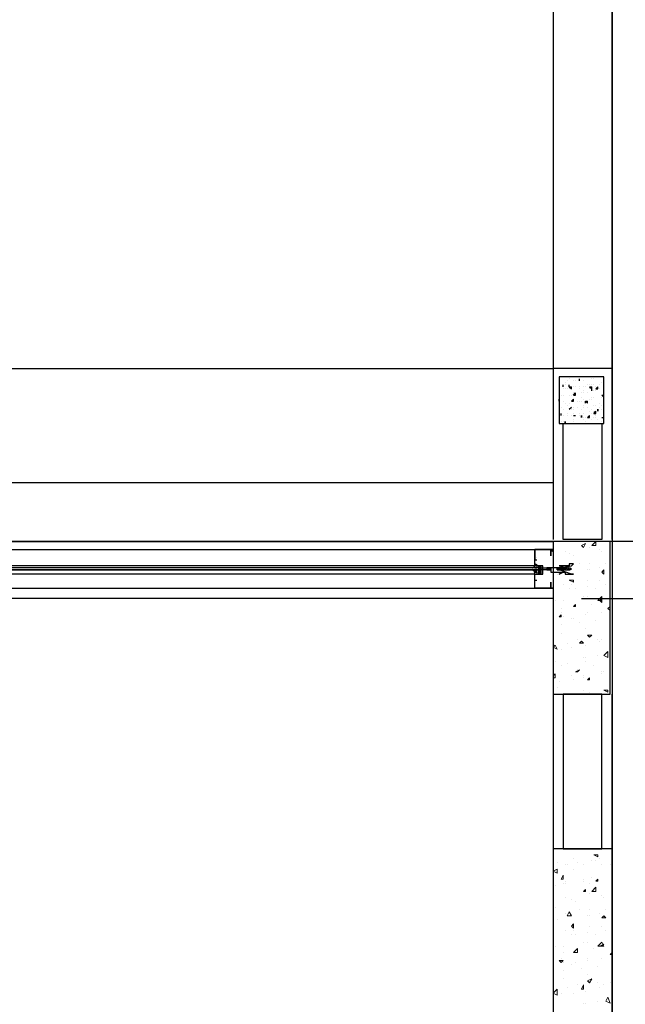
# Model space of a CAD drawing. Header units: millimetres. Extents: x 0 to 420, y 0 to 297.
# Tile 63 of 88: x 212 to 225, y 184 to 204. Entities that reach past the tile are written whole.
import ezdxf

# ---------------------------------------------------------------- set-up
doc = ezdxf.new("R2010")
doc.units = ezdxf.units.MM
doc.layers.add('LINE_000000', color=7, linetype='Continuous')

msp = doc.modelspace()

# ---------------------------------------------------------------- linework, layer by layer
at = {"layer": 'LINE_000000', "lineweight": 25}
for p, q in [((224.536, 226.568), (224.536, 73.702)), ((169.799, 196.808), (223.308, 196.808)), ((223.562, 196.511), (223.562, 196.511)), ((223.605, 196.554), (223.605, 196.554)), ((223.647, 196.596), (223.647, 196.596)), ((223.732, 196.554), (223.732, 196.554)), ((223.774, 196.554), (223.774, 196.554)), ((223.859, 196.554), (223.859, 196.596)), ((223.859, 196.554), (223.859, 196.596)), ((223.859, 196.596), (223.859, 196.596)), ((223.859, 196.554), (223.859, 196.554)), ((223.943, 196.554), (223.943, 196.554)), ((224.113, 196.596), (224.113, 196.596)), ((224.155, 196.596), (224.155, 196.596)), ((224.324, 196.511), (224.324, 196.511)), ((224.367, 196.511), (224.367, 196.511)), ((223.52, 196.427), (223.52, 196.469)), ((223.52, 196.427), (223.52, 196.469)), ((223.52, 196.427), (223.52, 196.427)), ((223.52, 196.384), (223.52, 196.384)), ((223.562, 196.469), (223.562, 196.469)), ((223.562, 196.384), (223.562, 196.384)), ((223.605, 196.384), (223.605, 196.384)), ((223.605, 196.384), (223.605, 196.384)), ((223.647, 196.427), (223.647, 196.469)), ((223.647, 196.427), (223.647, 196.469)), ((223.647, 196.427), (223.647, 196.427)), ((223.647, 196.427), (223.689, 196.427)), ((223.647, 196.427), (223.689, 196.384)), ((223.647, 196.384), (223.647, 196.384)), ((223.689, 196.384), (223.689, 196.427)), ((223.732, 196.427), (223.732, 196.427)), ((223.732, 196.257), (223.774, 196.3)), ((223.732, 196.3), (223.732, 196.3)), ((223.774, 196.427), (223.774, 196.427)), ((223.774, 196.427), (223.774, 196.427)), ((223.774, 196.257), (223.774, 196.3)), ((223.859, 196.427), (223.859, 196.427)), ((223.859, 196.384), (223.859, 196.384)), ((223.901, 196.3), (223.901, 196.3)), ((223.943, 196.427), (223.943, 196.427)), ((223.943, 196.427), (223.943, 196.427)), ((223.943, 196.427), (223.943, 196.427)), ((223.943, 196.427), (223.943, 196.427)), ((223.943, 196.342), (223.943, 196.342)), ((223.943, 196.3), (223.943, 196.3)), ((223.986, 196.427), (223.986, 196.427)), ((224.028, 196.469), (224.028, 196.469)), ((224.028, 196.3), (224.028, 196.3)), ((224.07, 196.469), (224.07, 196.469)), ((224.07, 196.427), (224.113, 196.427)), ((224.07, 196.427), (224.113, 196.384)), ((224.07, 196.384), (224.07, 196.384)), ((224.113, 196.469), (224.113, 196.469)), ((224.113, 196.384), (224.113, 196.427)), ((224.113, 196.342), (224.113, 196.384)), ((224.113, 196.342), (224.113, 196.384)), ((224.113, 196.342), (224.113, 196.342)), ((224.155, 196.469), (224.155, 196.469)), ((224.155, 196.342), (224.155, 196.342)), ((224.155, 196.342), (224.155, 196.342)), ((224.197, 196.384), (224.24, 196.427)), ((224.197, 196.427), (224.197, 196.427)), ((224.197, 196.384), (224.24, 196.384)), ((224.197, 196.342), (224.197, 196.342)), ((224.24, 196.384), (224.24, 196.427)), ((224.282, 196.469), (224.282, 196.469)), ((224.282, 196.384), (224.282, 196.384)), ((224.367, 196.342), (224.367, 196.342)), ((223.435, 196.173), (223.435, 196.173)), ((223.435, 196.13), (223.435, 196.173)), ((223.478, 196.257), (223.478, 196.257)), ((223.478, 196.257), (223.478, 196.257)), ((223.478, 196.257), (223.478, 196.257)), ((223.52, 196.257), (223.52, 196.257)), ((223.52, 196.13), (223.52, 196.13)), ((223.562, 196.088), (223.562, 196.088)), ((223.647, 196.257), (223.647, 196.257)), ((223.647, 196.088), (223.647, 196.088)), ((223.689, 196.257), (223.689, 196.257)), ((223.689, 196.13), (223.732, 196.173)), ((223.689, 196.13), (223.732, 196.13)), ((223.732, 196.257), (223.774, 196.257)), ((223.732, 196.257), (223.732, 196.257)), ((223.732, 196.13), (223.732, 196.173)), ((223.732, 196.13), (223.732, 196.13)), ((223.816, 196.13), (223.816, 196.13)), ((223.859, 196.13), (223.859, 196.13)), ((223.901, 196.215), (223.901, 196.215)), ((223.901, 196.13), (223.901, 196.13)), ((223.943, 196.173), (223.943, 196.173)), ((223.986, 196.088), (223.986, 196.13)), ((224.028, 196.088), (223.986, 196.13)), ((223.986, 196.13), (224.028, 196.13)), ((223.986, 196.13), (224.028, 196.088)), ((223.986, 196.088), (223.986, 196.088)), ((224.028, 196.088), (224.028, 196.13)), ((224.07, 196.173), (224.07, 196.173)), ((224.113, 196.215), (224.113, 196.215)), ((224.113, 196.173), (224.113, 196.173)), ((224.155, 196.215), (224.155, 196.215)), ((224.282, 196.088), (224.282, 196.088)), ((224.282, 196.088), (224.282, 196.088)), ((224.282, 196.088), (224.282, 196.088)), ((224.324, 196.257), (224.367, 196.257)), ((224.324, 196.257), (224.367, 196.215)), ((224.324, 196.215), (224.324, 196.215)), ((224.324, 196.215), (224.324, 196.215)), ((224.324, 196.215), (224.324, 196.215)), ((224.367, 196.215), (224.367, 196.257)), ((224.367, 196.215), (224.367, 196.215)), ((224.367, 196.088), (224.367, 196.088)), ((223.435, 195.961), (223.435, 195.961)), ((223.478, 196.003), (223.478, 196.003)), ((223.52, 195.961), (223.52, 195.961)), ((223.605, 196.046), (223.605, 196.046)), ((223.647, 195.961), (223.689, 196.003)), ((223.647, 195.961), (223.689, 196.003)), ((223.647, 195.961), (223.647, 195.961)), ((223.689, 195.961), (223.689, 195.961)), ((223.689, 195.961), (223.689, 195.961)), ((223.732, 196.003), (223.732, 196.003)), ((223.732, 195.961), (223.732, 195.961)), ((223.732, 195.961), (223.732, 195.961)), ((223.732, 195.961), (223.732, 195.961)), ((223.816, 196.003), (223.816, 196.003)), ((223.816, 196.003), (223.816, 196.003)), ((223.901, 195.961), (223.901, 195.961)), ((223.943, 196.046), (223.943, 196.046)), ((223.943, 196.003), (223.943, 196.003)), ((224.028, 196.003), (224.028, 196.003)), ((224.07, 195.919), (224.07, 195.919)), ((224.113, 195.961), (224.113, 195.961)), ((224.155, 196.046), (224.155, 196.046)), ((224.155, 195.876), (224.197, 195.919)), ((224.155, 195.919), (224.155, 195.919)), ((224.197, 196.046), (224.197, 196.046)), ((224.197, 195.876), (224.197, 195.919)), ((224.24, 195.961), (224.24, 195.961)), ((224.24, 195.961), (224.24, 195.919)), ((224.24, 195.919), (224.24, 195.961)), ((224.282, 196.003), (224.282, 196.003)), ((224.324, 196.046), (224.324, 196.046)), ((224.324, 195.961), (224.324, 195.961)), ((224.367, 195.961), (224.367, 195.961)), ((224.367, 195.961), (224.367, 195.961)), ((224.367, 195.919), (224.367, 195.919)), ((223.478, 195.834), (223.478, 195.876)), ((223.478, 195.834), (223.478, 195.876)), ((223.478, 195.834), (223.478, 195.834)), ((223.478, 195.707), (223.478, 195.707)), ((223.52, 195.834), (223.52, 195.834)), ((223.52, 195.834), (223.52, 195.834)), ((223.52, 195.707), (223.52, 195.707)), ((223.562, 195.707), (223.562, 195.707)), ((223.562, 195.707), (223.562, 195.665)), ((223.562, 195.665), (223.562, 195.707)), ((223.605, 195.876), (223.605, 195.876)), ((223.605, 195.834), (223.605, 195.834)), ((223.689, 195.834), (223.689, 195.834)), ((223.732, 195.876), (223.732, 195.876)), ((223.732, 195.834), (223.774, 195.834)), ((223.732, 195.834), (223.774, 195.834)), ((223.732, 195.834), (223.732, 195.834)), ((223.732, 195.749), (223.732, 195.749)), ((223.732, 195.749), (223.732, 195.749)), ((223.732, 195.707), (223.732, 195.707)), ((223.774, 195.834), (223.774, 195.834)), ((223.859, 195.876), (223.859, 195.876)), ((223.859, 195.834), (223.859, 195.834)), ((223.901, 195.834), (223.901, 195.834)), ((223.901, 195.834), (223.901, 195.792)), ((223.901, 195.792), (223.901, 195.834)), ((223.943, 195.876), (223.943, 195.876)), ((223.943, 195.792), (223.943, 195.792)), ((223.943, 195.749), (223.943, 195.749)), ((223.986, 195.792), (223.986, 195.792)), ((223.986, 195.707), (223.986, 195.707)), ((224.028, 195.792), (224.07, 195.834)), ((224.028, 195.792), (224.07, 195.792)), ((224.07, 195.792), (224.07, 195.834)), ((224.113, 195.876), (224.113, 195.876)), ((224.113, 195.749), (224.113, 195.749)), ((224.155, 195.876), (224.197, 195.876)), ((224.155, 195.792), (224.155, 195.792)), ((224.197, 195.876), (224.197, 195.876)), ((224.197, 195.834), (224.197, 195.834)), ((224.197, 195.792), (224.197, 195.792)), ((224.24, 195.749), (224.24, 195.749)), ((224.324, 195.792), (224.367, 195.792)), ((224.324, 195.792), (224.367, 195.792)), ((224.324, 195.707), (224.324, 195.707)), ((224.367, 195.834), (224.367, 195.834)), ((224.367, 195.792), (224.367, 195.792)), ((224.367, 195.707), (224.367, 195.707)), ((223.562, 195.665), (223.562, 195.665)), ((224.113, 195.665), (224.113, 195.665)), ((224.155, 195.665), (224.155, 195.665)), ((224.155, 195.665), (224.155, 195.665)), ((169.799, 194.437), (223.308, 194.437)), ((242.443, 193.209), (147.447, 193.209)), ((200.533, 193.04), (222.927, 193.04)), ((223.308, 193.04), (223.266, 193.04)), ((222.927, 192.828), (222.927, 192.828)), ((222.927, 192.828), (222.927, 192.828)), ((222.97, 192.871), (222.97, 192.871)), ((222.97, 192.828), (222.97, 192.828)), ((223.266, 192.998), (223.266, 192.998)), ((223.308, 192.998), (223.308, 192.998)), ((223.012, 192.659), (207.687, 192.659)), ((223.012, 192.659), (207.687, 192.659)), ((223.012, 192.617), (207.687, 192.617)), ((222.927, 192.701), (207.73, 192.701)), ((222.927, 192.659), (222.927, 192.659)), ((222.927, 192.617), (222.927, 192.617)), ((222.927, 192.574), (222.927, 192.617)), ((222.97, 192.659), (222.97, 192.659)), ((222.97, 192.659), (222.97, 192.659)), ((222.97, 192.617), (222.97, 192.617)), ((222.97, 192.574), (222.97, 192.617)), ((222.97, 192.617), (222.97, 192.617)), ((223.012, 192.701), (223.054, 192.532)), ((223.012, 192.659), (223.012, 192.659)), ((223.012, 192.617), (223.012, 192.574)), ((223.181, 192.659), (223.181, 192.659)), ((223.224, 192.659), (223.181, 192.659)), ((223.181, 192.659), (223.181, 192.659)), ((223.181, 192.659), (223.181, 192.617)), ((223.181, 192.617), (223.224, 192.617)), ((223.181, 192.617), (223.181, 192.617)), ((223.181, 192.617), (223.181, 192.617)), ((223.224, 192.659), (223.224, 192.659)), ((223.266, 192.659), (223.224, 192.659)), ((223.224, 192.659), (223.224, 192.617)), ((223.224, 192.659), (223.224, 192.659)), ((223.224, 192.617), (223.266, 192.617)), ((223.224, 192.617), (223.224, 192.617)), ((223.266, 192.659), (223.266, 192.617)), ((223.266, 192.659), (223.266, 192.659)), ((223.266, 192.617), (223.266, 192.617)), ((223.266, 192.617), (223.266, 192.617)), ((223.435, 192.659), (223.393, 192.659)), ((223.393, 192.659), (223.393, 192.659)), ((223.393, 192.617), (223.435, 192.617)), ((223.393, 192.617), (223.393, 192.617)), ((223.393, 192.617), (223.393, 192.617)), ((223.435, 192.659), (223.435, 192.659)), ((223.478, 192.659), (223.435, 192.617)), ((223.435, 192.659), (223.435, 192.659)), ((223.478, 192.659), (223.435, 192.659)), ((223.435, 192.659), (223.435, 192.659)), ((223.435, 192.659), (223.435, 192.659)), ((223.435, 192.617), (223.435, 192.617)), ((223.435, 192.617), (223.478, 192.617)), ((223.435, 192.617), (223.435, 192.617)), ((223.435, 192.617), (223.435, 192.617)), ((223.478, 192.659), (223.478, 192.659)), ((223.478, 192.659), (223.478, 192.659)), ((223.478, 192.659), (223.478, 192.659)), ((223.478, 192.617), (223.478, 192.617)), ((223.478, 192.617), (223.52, 192.617)), ((223.478, 192.617), (223.478, 192.617)), ((223.478, 192.617), (223.478, 192.617)), ((223.562, 192.659), (223.52, 192.617)), ((223.562, 192.659), (223.52, 192.659)), ((223.52, 192.659), (223.52, 192.659)), ((223.52, 192.659), (223.52, 192.659)), ((223.52, 192.617), (223.562, 192.617)), ((223.52, 192.617), (223.52, 192.617)), ((223.562, 192.659), (223.562, 192.617)), ((223.562, 192.659), (223.562, 192.659)), ((223.562, 192.659), (223.562, 192.659)), ((223.605, 192.659), (223.562, 192.659)), ((223.562, 192.659), (223.562, 192.659)), ((223.562, 192.659), (223.562, 192.659)), ((223.562, 192.617), (223.562, 192.617)), ((223.562, 192.617), (223.562, 192.617)), ((223.562, 192.617), (223.562, 192.617)), ((223.562, 192.617), (223.647, 192.617)), ((223.605, 192.659), (223.647, 192.659)), ((222.927, 192.532), (207.73, 192.532)), ((222.927, 192.363), (222.927, 192.447)), ((222.927, 192.405), (222.927, 192.405)), ((222.927, 192.405), (222.97, 192.405)), ((222.97, 192.405), (222.97, 192.405)), ((222.97, 192.405), (222.97, 192.405)), ((200.533, 192.236), (222.927, 192.236)), ((223.266, 192.236), (223.266, 192.236)), ((223.308, 192.236), (223.308, 192.236)), ((223.308, 192.236), (223.308, 192.236)), ((223.901, 192.024), (228.642, 192.024)), ((223.308, 190.034), (223.308, 186.817)), ((224.536, 159.681), (224.536, 190.034))]:
    msp.add_line(p, q, dxfattribs=at)
at = {"layer": 'LINE_000000', "lineweight": 0}
for p, q in [((223.901, 193.125), (223.986, 193.167)), ((223.901, 193.125), (223.943, 193.082)), ((223.943, 193.082), (223.986, 193.167)), ((224.07, 193.082), (224.07, 193.082)), ((224.113, 193.125), (224.197, 193.209)), ((224.282, 193.04), (224.282, 193.04)), ((223.562, 192.998), (223.562, 192.998)), ((223.647, 192.955), (223.647, 192.955)), ((223.732, 192.913), (223.732, 192.913)), ((224.324, 192.998), (224.324, 192.998)), ((223.308, 192.786), (223.308, 192.786)), ((223.308, 192.617), (223.308, 192.617)), ((223.52, 192.659), (223.52, 192.659)), ((223.52, 192.659), (223.52, 192.659)), ((223.605, 192.617), (223.647, 192.659)), ((223.605, 192.617), (223.647, 192.617)), ((223.647, 192.617), (223.647, 192.659)), ((223.859, 192.744), (223.859, 192.744)), ((224.028, 192.617), (224.028, 192.617)), ((224.07, 192.744), (224.07, 192.744)), ((224.07, 192.617), (224.07, 192.617)), ((224.282, 192.659), (224.282, 192.659)), ((224.324, 192.574), (224.367, 192.617)), ((224.367, 192.532), (224.367, 192.617)), ((224.409, 192.744), (224.409, 192.744)), ((223.393, 192.532), (223.393, 192.532)), ((223.647, 192.405), (223.732, 192.405)), ((223.647, 192.405), (223.732, 192.363)), ((223.732, 192.363), (223.732, 192.405)), ((224.028, 192.405), (224.028, 192.405)), ((224.282, 192.405), (224.282, 192.405)), ((224.324, 192.574), (224.367, 192.532)), ((223.52, 192.32), (223.52, 192.32)), ((223.647, 192.236), (223.647, 192.236)), ((223.689, 192.32), (223.689, 192.32)), ((223.774, 192.236), (223.774, 192.236)), ((224.028, 192.278), (224.028, 192.278)), ((224.197, 192.236), (224.197, 192.236)), ((224.409, 192.32), (224.409, 192.32)), ((223.943, 192.066), (223.943, 192.066)), ((224.028, 192.066), (224.028, 192.066)), ((224.24, 191.982), (224.324, 192.066)), ((224.282, 191.982), (224.324, 192.024)), ((224.324, 191.982), (224.324, 192.066)), ((224.324, 191.939), (224.324, 192.024)), ((223.351, 191.982), (223.351, 191.982)), ((223.478, 191.812), (223.478, 191.812)), ((223.52, 191.982), (223.52, 191.982)), ((223.732, 191.855), (223.774, 191.897)), ((223.732, 191.855), (223.774, 191.855)), ((223.732, 191.855), (223.732, 191.855)), ((223.774, 191.855), (223.774, 191.897)), ((224.113, 191.897), (224.113, 191.897)), ((224.24, 191.982), (224.324, 191.982)), ((224.282, 191.982), (224.324, 191.939)), ((224.451, 191.812), (224.494, 191.855)), ((224.451, 191.812), (224.494, 191.77)), ((223.435, 191.643), (223.478, 191.685)), ((223.435, 191.643), (223.478, 191.643)), ((223.478, 191.728), (223.478, 191.728)), ((223.478, 191.643), (223.478, 191.685)), ((223.52, 191.643), (223.52, 191.643)), ((223.689, 191.601), (223.689, 191.601)), ((223.732, 191.601), (223.732, 191.601)), ((223.986, 191.685), (223.986, 191.685)), ((224.028, 191.728), (224.028, 191.728)), ((224.324, 191.728), (224.324, 191.728)), ((223.478, 191.474), (223.478, 191.474)), ((223.859, 191.516), (223.859, 191.516)), ((223.986, 191.389), (223.986, 191.389)), ((224.197, 191.558), (224.197, 191.558)), ((223.478, 191.304), (223.478, 191.304)), ((223.816, 191.177), (223.816, 191.177)), ((224.028, 191.262), (224.113, 191.262)), ((224.028, 191.262), (224.07, 191.22)), ((224.07, 191.22), (224.113, 191.262)), ((224.24, 191.177), (224.24, 191.177)), ((224.324, 191.177), (224.324, 191.177)), ((224.494, 191.22), (224.494, 191.22)), ((223.308, 191.008), (223.351, 191.05)), ((223.308, 191.008), (223.393, 190.966)), ((223.393, 190.966), (223.351, 191.05)), ((223.478, 190.966), (223.478, 190.966)), ((223.605, 191.093), (223.605, 191.093)), ((223.689, 191.008), (223.689, 191.008)), ((223.859, 191.093), (223.901, 191.135)), ((223.859, 191.093), (223.943, 191.093)), ((223.943, 191.093), (223.901, 191.135)), ((223.986, 191.05), (223.986, 191.05)), ((224.282, 191.135), (224.282, 191.135)), ((223.943, 190.796), (223.943, 190.796)), ((223.986, 190.796), (223.986, 190.796)), ((224.24, 190.839), (224.24, 190.839)), ((224.367, 190.839), (224.451, 190.923)), ((224.367, 190.839), (224.451, 190.796)), ((224.451, 190.796), (224.451, 190.923)), ((224.494, 190.796), (224.494, 190.796)), ((223.351, 190.712), (223.351, 190.712)), ((223.351, 190.712), (223.351, 190.712)), ((223.478, 190.627), (223.478, 190.627)), ((223.605, 190.669), (223.605, 190.669)), ((223.986, 190.712), (223.986, 190.712)), ((224.155, 190.627), (224.155, 190.627)), ((223.308, 190.415), (223.351, 190.458)), ((223.308, 190.373), (223.351, 190.373)), ((223.351, 190.373), (223.351, 190.458)), ((223.689, 190.415), (223.689, 190.415)), ((223.774, 190.5), (223.859, 190.542)), ((223.774, 190.5), (223.816, 190.5)), ((223.816, 190.5), (223.859, 190.542)), ((223.816, 190.542), (223.816, 190.542)), ((223.943, 190.415), (223.943, 190.415)), ((223.943, 190.373), (223.943, 190.373)), ((224.028, 190.331), (224.07, 190.373)), ((224.07, 190.331), (224.07, 190.373)), ((224.324, 190.5), (224.324, 190.5)), ((224.324, 190.458), (224.324, 190.458)), ((224.367, 190.5), (224.367, 190.5)), ((224.494, 190.458), (224.494, 190.458)), ((223.393, 190.161), (223.393, 190.161)), ((223.435, 190.288), (223.435, 190.288)), ((223.732, 190.331), (223.732, 190.331)), ((224.028, 190.331), (224.07, 190.331)), ((223.689, 190.034), (223.689, 190.034)), ((223.943, 190.119), (223.943, 190.119)), ((223.943, 190.034), (223.943, 190.034)), ((224.07, 190.077), (224.07, 190.077)), ((224.367, 190.119), (224.451, 190.119)), ((224.367, 190.119), (224.451, 190.077)), ((224.451, 190.077), (224.451, 190.119)), ((224.494, 190.119), (224.494, 190.119)), ((224.494, 190.119), (224.494, 190.119)), ((223.605, 186.817), (223.605, 186.817)), ((224.155, 186.69), (224.24, 186.69)), ((224.155, 186.69), (224.24, 186.648)), ((224.24, 186.648), (224.24, 186.69)), ((223.393, 186.521), (223.393, 186.521)), ((223.562, 186.478), (223.562, 186.478)), ((223.605, 186.478), (223.605, 186.478)), ((223.732, 186.605), (223.732, 186.605)), ((223.816, 186.521), (223.816, 186.521)), ((223.943, 186.478), (223.943, 186.478)), ((224.113, 186.563), (224.113, 186.563)), ((224.197, 186.563), (224.197, 186.563)), ((224.282, 186.605), (224.282, 186.605)), ((224.324, 186.478), (224.324, 186.478)), ((224.494, 186.478), (224.494, 186.478)), ((223.308, 186.351), (223.393, 186.394)), ((223.308, 186.351), (223.393, 186.309)), ((223.393, 186.309), (223.393, 186.394)), ((223.478, 186.182), (223.52, 186.267)), ((223.52, 186.182), (223.52, 186.267)), ((223.732, 186.394), (223.732, 186.394)), ((223.351, 186.055), (223.351, 186.055)), ((223.478, 186.182), (223.52, 186.182)), ((223.52, 186.097), (223.52, 186.097)), ((223.562, 186.14), (223.562, 186.14)), ((223.562, 186.097), (223.562, 186.097)), ((223.943, 186.182), (223.943, 186.182)), ((223.943, 186.14), (223.943, 186.14)), ((224.07, 186.097), (224.07, 186.097)), ((224.113, 186.224), (224.113, 186.224)), ((224.197, 186.14), (224.24, 186.182)), ((224.197, 186.14), (224.24, 186.14)), ((224.24, 186.14), (224.24, 186.182)), ((223.943, 185.928), (223.986, 185.97)), ((223.943, 185.928), (223.986, 185.928)), ((223.986, 185.928), (223.986, 185.97)), ((224.07, 185.886), (224.07, 185.886)), ((224.113, 185.928), (224.197, 186.013)), ((224.324, 185.843), (224.324, 185.843)), ((223.562, 185.801), (223.562, 185.801)), ((223.689, 185.759), (223.689, 185.759)), ((223.774, 185.716), (223.774, 185.716)), ((224.367, 185.801), (224.367, 185.801)), ((223.351, 185.589), (223.351, 185.589)), ((223.562, 185.462), (223.562, 185.462)), ((223.562, 185.462), (223.562, 185.462)), ((223.605, 185.42), (223.647, 185.505)), ((223.689, 185.42), (223.647, 185.505)), ((223.859, 185.547), (223.859, 185.547)), ((224.07, 185.547), (224.07, 185.547)), ((224.282, 185.462), (224.282, 185.462)), ((224.409, 185.547), (224.409, 185.547)), ((223.393, 185.335), (223.393, 185.335)), ((223.605, 185.42), (223.689, 185.42)), ((223.689, 185.208), (223.732, 185.251)), ((223.732, 185.166), (223.732, 185.251)), ((224.028, 185.42), (224.028, 185.42)), ((224.07, 185.42), (224.07, 185.42)), ((224.324, 185.378), (224.367, 185.42)), ((224.324, 185.378), (224.409, 185.378)), ((224.409, 185.378), (224.367, 185.42)), ((223.562, 185.124), (223.562, 185.124)), ((223.689, 185.208), (223.732, 185.166)), ((223.689, 185.039), (223.689, 185.039)), ((223.732, 185.124), (223.732, 185.124)), ((223.774, 185.039), (223.774, 185.039)), ((224.028, 185.081), (224.028, 185.081)), ((224.07, 185.208), (224.07, 185.208)), ((224.197, 185.039), (224.197, 185.039)), ((224.324, 185.208), (224.324, 185.208)), ((224.409, 185.124), (224.409, 185.124)), ((223.943, 184.87), (223.943, 184.87)), ((224.028, 184.87), (224.028, 184.87)), ((224.24, 184.785), (224.324, 184.87)), ((224.282, 184.785), (224.367, 184.827)), ((224.367, 184.785), (224.324, 184.87)), ((224.324, 184.785), (224.367, 184.827)), ((223.351, 184.785), (223.351, 184.785)), ((223.52, 184.785), (223.52, 184.785)), ((223.52, 184.658), (223.52, 184.658)), ((223.732, 184.658), (223.816, 184.743)), ((223.732, 184.658), (223.816, 184.658)), ((223.774, 184.658), (223.774, 184.658)), ((223.816, 184.658), (223.816, 184.743)), ((224.155, 184.743), (224.155, 184.743)), ((224.24, 184.785), (224.367, 184.785)), ((224.282, 184.785), (224.324, 184.785)), ((224.494, 184.616), (224.536, 184.658)), ((224.494, 184.616), (224.536, 184.616)), ((223.435, 184.489), (223.52, 184.489)), ((223.435, 184.489), (223.478, 184.446)), ((223.478, 184.531), (223.478, 184.531)), ((223.478, 184.446), (223.52, 184.489)), ((223.52, 184.446), (223.52, 184.446)), ((223.689, 184.404), (223.689, 184.404)), ((223.774, 184.446), (223.774, 184.446)), ((224.028, 184.531), (224.028, 184.531)), ((224.028, 184.489), (224.028, 184.489)), ((224.324, 184.531), (224.324, 184.531)), ((223.52, 184.277), (223.52, 184.277)), ((223.901, 184.319), (223.901, 184.319)), ((224.24, 184.362), (224.24, 184.362)), ((223.52, 184.108), (223.52, 184.108)), ((224.028, 184.192), (224.028, 184.192)), ((224.028, 184.065), (224.113, 184.108)), ((224.028, 184.065), (224.07, 184.023)), ((224.07, 184.023), (224.113, 184.108)), ((224.24, 184.023), (224.24, 184.023)), ((224.494, 184.023), (224.494, 184.023)), ((223.308, 183.811), (223.393, 183.896)), ((223.308, 183.811), (223.393, 183.769)), ((223.393, 183.769), (223.393, 183.896)), ((223.478, 183.811), (223.478, 183.811)), ((223.605, 183.938), (223.605, 183.938)), ((223.732, 183.811), (223.732, 183.811)), ((223.816, 183.981), (223.816, 183.981)), ((223.901, 183.896), (223.943, 183.981)), ((223.901, 183.896), (223.943, 183.896)), ((223.943, 183.896), (223.943, 183.981)), ((223.986, 183.854), (223.986, 183.854)), ((224.282, 183.938), (224.282, 183.938)), ((224.367, 183.981), (224.367, 183.981)), ((223.943, 183.6), (223.943, 183.6)), ((223.986, 183.6), (223.986, 183.6)), ((224.24, 183.642), (224.24, 183.642)), ((224.409, 183.642), (224.451, 183.727)), ((224.409, 183.642), (224.494, 183.6)), ((224.494, 183.6), (224.451, 183.727)), ((224.536, 183.6), (224.536, 183.6))]:
    msp.add_line(p, q, dxfattribs=at)
at = {"layer": 'LINE_000000', "lineweight": 25}
for points in [[(224.536, 196.808), (224.536, 217.212), (168.614, 217.212), (168.614, 196.808)], [(169.799, 196.808), (169.799, 215.985), (223.308, 215.985), (223.308, 196.808)], [(224.536, 193.252), (224.536, 196.808), (223.308, 196.808), (223.308, 193.252)], [(222.927, 192.236), (223.266, 192.236), (222.927, 192.236), (222.927, 192.532), (222.927, 192.574), (222.97, 192.574), (222.97, 192.532), (223.054, 192.532), (223.054, 192.617), (223.054, 192.701), (222.97, 192.701), (222.97, 192.659), (222.927, 192.659), (222.927, 192.701), (222.927, 193.04), (223.266, 193.04), (223.266, 192.955), (223.266, 192.913), (223.266, 192.955), (223.266, 193.04), (222.927, 193.04), (222.927, 192.871)], [(223.266, 192.998), (223.308, 193.04), (223.308, 192.998)], [(222.927, 192.871), (222.927, 192.828), (222.97, 192.828)], [(222.927, 192.405), (222.927, 192.405), (222.927, 192.532), (223.097, 192.532), (223.097, 192.701), (222.927, 192.701), (222.927, 192.828)], [(222.878, 192.661), (222.889, 192.664), (222.898, 192.669), (222.907, 192.676), (222.914, 192.684), (222.92, 192.693), (222.924, 192.702), (222.927, 192.713), (222.927, 192.724)], [(222.927, 192.552), (222.927, 192.563), (222.924, 192.573), (222.92, 192.583), (222.914, 192.592), (222.907, 192.6), (222.898, 192.607), (222.889, 192.612), (222.878, 192.615)], [(222.976, 192.717), (222.97, 192.722), (222.964, 192.726), (222.958, 192.73), (222.951, 192.734), (222.944, 192.737), (222.937, 192.739), (222.93, 192.741), (222.922, 192.742)], [(222.922, 192.576), (222.93, 192.577), (222.937, 192.579), (222.944, 192.581), (222.951, 192.584), (222.958, 192.588), (222.964, 192.592), (222.97, 192.596), (222.976, 192.601)], [(222.97, 192.574), (222.927, 192.617), (222.97, 192.617)], [(223.054, 192.701), (223.054, 192.532), (223.012, 192.532), (223.012, 192.701), (223.054, 192.701), (223.012, 192.532)], [(223.181, 192.617), (223.054, 192.617), (223.054, 192.574), (223.054, 192.617), (223.054, 192.659), (223.181, 192.659)], [(223.181, 192.659), (223.181, 192.617), (223.224, 192.659), (223.181, 192.617)], [(223.224, 192.659), (223.224, 192.617), (223.266, 192.659)], [(223.393, 192.617), (223.393, 192.659), (223.393, 192.617), (223.435, 192.659), (223.435, 192.617)], [(223.435, 192.659), (223.435, 192.617), (223.478, 192.659)], [(223.52, 192.659), (223.52, 192.617), (223.52, 192.659), (223.478, 192.617)], [(223.562, 192.659), (223.562, 192.617), (223.605, 192.659)], [(223.693, 192.635), (223.686, 192.64), (223.679, 192.645), (223.671, 192.649), (223.664, 192.652), (223.655, 192.655), (223.647, 192.657), (223.639, 192.658), (223.63, 192.659)], [(223.63, 192.617), (223.639, 192.617), (223.647, 192.619), (223.655, 192.621), (223.664, 192.624), (223.671, 192.627), (223.679, 192.631), (223.686, 192.636), (223.693, 192.641)], [(223.266, 192.278), (223.266, 192.236), (223.266, 192.278), (223.266, 192.236), (223.266, 192.32), (223.266, 192.363), (223.266, 192.32), (223.266, 192.236), (222.927, 192.236), (222.927, 192.405)], [(223.266, 192.236), (223.266, 192.236), (223.308, 192.236)]]:
    msp.add_lwpolyline(points, dxfattribs=at)
for points in [[(224.367, 196.638), (223.435, 196.638), (223.435, 195.665), (224.367, 195.665), (224.367, 196.638)], [(224.324, 195.665), (224.324, 193.252), (223.52, 193.252), (223.52, 195.665), (224.324, 195.665)], [(223.308, 193.209), (223.308, 192.024), (200.533, 192.024), (200.533, 193.209), (223.308, 193.209)], [(223.308, 192.998), (223.266, 193.04), (223.308, 192.998)], [(223.308, 190.034), (224.494, 190.034), (224.494, 193.209), (223.308, 193.209), (223.308, 190.034)], [(207.687, 192.617), (223.012, 192.617), (207.687, 192.617)], [(222.97, 192.659), (222.927, 192.659), (222.97, 192.659)], [(223.393, 192.659), (223.435, 192.659), (223.689, 192.701), (223.732, 192.744), (223.647, 192.744), (223.647, 192.701), (223.605, 192.701), (223.562, 192.701), (223.52, 192.701), (223.478, 192.659), (223.478, 192.701), (223.478, 192.659), (223.435, 192.659), (223.266, 192.659), (223.266, 192.574), (223.435, 192.574), (223.478, 192.574), (223.52, 192.574), (223.562, 192.574), (223.562, 192.532), (223.605, 192.532), (223.647, 192.532), (223.732, 192.532), (223.689, 192.532), (223.435, 192.617), (223.393, 192.617), (223.393, 192.659)], [(223.52, 192.701), (223.435, 192.701), (223.52, 192.701)], [(223.478, 192.617), (223.52, 192.659), (223.478, 192.659), (223.478, 192.617)], [(223.52, 192.574), (223.435, 192.532), (223.52, 192.574)], [(223.308, 192.236), (223.266, 192.236), (223.308, 192.236)], [(224.324, 190.034), (223.52, 190.034), (223.52, 186.817), (224.324, 186.817), (224.324, 190.034)], [(223.308, 182.033), (224.536, 182.033), (224.536, 186.817), (223.308, 186.817), (223.308, 182.033)]]:
    msp.add_lwpolyline(points, close=True, dxfattribs=at)
at = {"layer": 'LINE_000000', "lineweight": 0}
for points in [[(224.197, 193.209), (224.197, 193.125), (224.113, 193.125)], [(224.197, 186.013), (224.197, 185.928), (224.113, 185.928)]]:
    msp.add_lwpolyline(points, dxfattribs=at)

doc.saveas('drawing.dxf')
